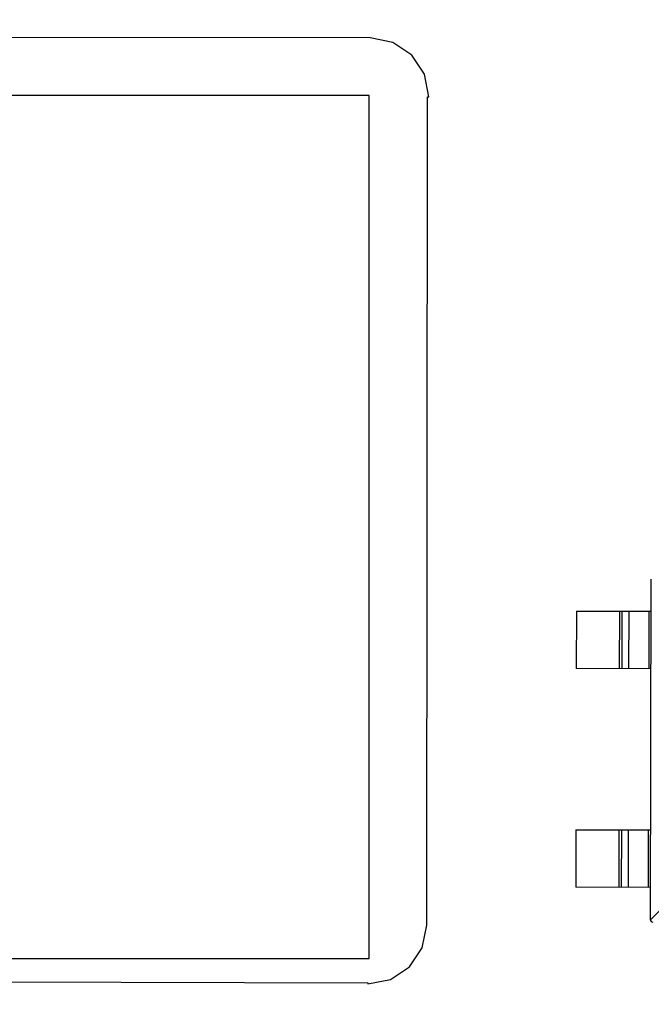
# Model space of a CAD drawing. Header units: millimetres. Extents: x 64 to 213, y 7 to 77.
# Tile 26 of 49: x 188.13 to 193.62, y 20.8 to 29.36. Entities that reach past the tile are written whole.
import ezdxf

# ---------------------------------------------------------------- set-up
doc = ezdxf.new("R2010")
doc.units = ezdxf.units.MM
doc.header["$LTSCALE"] = 1.21
doc.header["$MEASUREMENT"] = 0
doc.header["$PDMODE"] = 3
doc.header["$PDSIZE"] = 0.3125
doc.layers.get('0').update_dxf_attribs({"linetype": 'CONTINUOUS'})
doc.layers.get('DEFPOINTS').update_dxf_attribs({"linetype": 'CONTINUOUS'})
doc.layers.add('Dim', color=3, linetype='CONTINUOUS', lineweight=25)
doc.styles.get("Standard").update_dxf_attribs({"font": 'txt', "width": 0.8})
doc.dimstyles.get("Standard").update_dxf_attribs({"dimtxt": 0.15625, "dimasz": 0.1875, "dimexe": 0.125, "dimexo": 0.0625, "dimgap": 0.09, "dimtad": 0, "dimtih": 1, "dimtoh": 1, "dimzin": 4, "dimdsep": 46, "dimtxsty": 'STANDARD', "dimblk": '_FILLED', "dimblk1": '_FILLED', "dimblk2": '_FILLED', "dimcen": 0.09, "dimazin": 1, "dimtp": 0.01, "dimtm": 0.01, "dimtfac": 1, "dimtofl": 0, "dimtmove": 0, "dimatfit": 3, "dimldrblk": '_FILLED', "dimfxl": 1, "dimtolj": 1, "dimtzin": 4, "dimarcsym": 0})

# ---------------------------------------------------------------- blocks, each defined once
blk = doc.blocks.new('_FILLED')
at = {"color": 0, "linetype": 'ByBlock'}
blk.add_solid([(0, 0), (-1, 0.1667), (-1, -0.1667)], dxfattribs=at)
blk = doc.blocks.new('*D21')
at = {"color": 0, "linetype": 'ByBlock', "lineweight": -2}
for p, q in [((197.831, 39.5102), (210.0994, 39.5102)), ((209.9744, 38.5102), (209.9744, 25.0241)), ((209.9744, 8.158), (209.9744, 21.6441)), ((189.9013, 7.158), (210.0994, 7.158))]:
    blk.add_line(p, q, dxfattribs=at)
at = {"layer": 'DEFPOINTS', "color": 0, "linetype": 'ByBlock'}
for p in [(197.7685, 39.5102), (189.8388, 7.158)]:
    blk.add_point(p, dxfattribs=at)
at = {"color": 0, "linetype": 'ByBlock', "lineweight": -2}
for p, rotation in [((209.9744, 39.5102), 90), ((209.9744, 7.158), 270)]:
    blk.add_blockref('_FILLED', p, dxfattribs=dict(at, rotation=rotation))
at = {"color": 0, "linetype": 'ByBlock', "lineweight": -2, "insert": (209.9744, 23.3341), "char_height": 1, "attachment_point": 5, "rotation": 90}
blk.add_mtext('\\A1;32.35', dxfattribs=at)
blk = doc.blocks.new('*D20')
at = {"color": 0, "linetype": 'ByBlock', "lineweight": -2}
for p, q in [((202.281, 28.5303), (207.5967, 28.5303)), ((207.4717, 28.5303), (207.4717, 19.0008)), ((207.4717, 7.158), (207.4717, 16.6875)), ((189.9013, 7.158), (207.5967, 7.158))]:
    blk.add_line(p, q, dxfattribs=at)
at = {"layer": 'DEFPOINTS', "color": 0, "linetype": 'ByBlock'}
for p in [(202.2185, 28.5303), (189.8388, 7.158)]:
    blk.add_point(p, dxfattribs=at)
at = {"color": 0, "linetype": 'ByBlock', "lineweight": -2}
for p, rotation in [((207.4717, 28.5303), 90), ((207.4717, 7.158), 270)]:
    blk.add_blockref('_FILLED', p, dxfattribs=dict(at, rotation=rotation))
at = {"color": 0, "linetype": 'ByBlock', "lineweight": -2, "insert": (207.4717, 17.8442), "char_height": 1, "attachment_point": 5, "rotation": 90}
blk.add_mtext('\\A1;21.4', dxfattribs=at)
blk = doc.blocks.new('*D23')
at = {"color": 0, "linetype": 'ByBlock', "lineweight": -2}
for p, q in [((185.4771, 48.1938), (212.4856, 48.1938)), ((212.3606, 48.1938), (212.3606, 28.7659)), ((212.3606, 7.158), (212.3606, 26.5859)), ((189.9013, 7.158), (212.4856, 7.158))]:
    blk.add_line(p, q, dxfattribs=at)
at = {"layer": 'DEFPOINTS', "color": 0, "linetype": 'ByBlock'}
for p in [(185.4146, 48.1938), (189.8388, 7.158)]:
    blk.add_point(p, dxfattribs=at)
at = {"color": 0, "linetype": 'ByBlock', "lineweight": -2}
for p, rotation in [((212.3606, 48.1938), 90), ((212.3606, 7.158), 270)]:
    blk.add_blockref('_FILLED', p, dxfattribs=dict(at, rotation=rotation))
at = {"color": 0, "linetype": 'ByBlock', "lineweight": -2, "insert": (212.3606, 27.6759), "char_height": 1, "attachment_point": 5, "rotation": 90}
blk.add_mtext('\\A1;41.0', dxfattribs=at)

msp = doc.modelspace()

# ---------------------------------------------------------------- linework, layer by layer
at = {"color": 7, "linetype": 'Continuous'}
for p, q in [((191.1734, 29.2017), (183.1734, 29.2115)), ((191.3684, 29.1624), (191.1734, 29.2017)), ((191.5335, 29.0515), (191.3684, 29.1624)), ((191.6436, 28.8859), (191.5335, 29.0515)), ((191.6819, 28.6907), (191.6436, 28.8859)), ((191.1646, 28.7017), (183.1646, 28.7017)), ((191.1646, 21.2017), (191.1646, 28.7017)), ((191.6643, 21.4907), (191.6721, 28.6907)), ((191.6721, 28.6907), (191.6819, 28.6907)), ((193.6085, 21.5394), (193.6158, 24.4994)), ((192.9651, 24.221), (192.9638, 23.721)), ((192.9651, 24.221), (193.6151, 24.2194)), ((193.34, 23.72), (193.3412, 24.22)), ((193.361, 24.22), (193.3598, 23.72)), ((193.419, 24.2199), (193.4178, 23.7199)), ((193.5961, 23.7194), (193.5973, 24.2194)), ((193.6138, 23.7194), (192.9638, 23.721)), ((192.9604, 22.321), (192.9592, 21.821)), ((192.9604, 22.321), (193.6104, 22.3194)), ((193.3353, 21.8201), (193.3366, 22.3201)), ((193.3564, 22.32), (193.3551, 21.82)), ((193.4144, 22.3199), (193.4132, 21.8199)), ((193.5914, 21.8194), (193.5926, 22.3194)), ((193.6092, 21.8194), (192.9592, 21.821)), ((193.6085, 21.5391), (193.7001, 21.6303)), ((191.625, 21.2957), (191.6643, 21.4907)), ((191.5141, 21.1306), (191.625, 21.2957)), ((183.1646, 21.2017), (191.1646, 21.2017)), ((191.3484, 21.0205), (191.5141, 21.1306)), ((183.1533, 21.0115), (191.1533, 20.9919)), ((191.1533, 20.9821), (191.3484, 21.0205)), ((191.1533, 20.9919), (191.1533, 20.9821))]:
    msp.add_line(p, q, dxfattribs=at)
for centre, radius, start, end in [((185.4146, 28.9388), 19.255, 315, 225), ((185.4146, 28.9388), 19.055, 315, 225), ((193.6285, 21.5393), 0.02, 179.85969, 269.85969)]:
    msp.add_arc(centre, radius, start, end, dxfattribs=at)

# ---------------------------------------------------------------- dimensions: what is measured, and where the dimension line sits
at = {"layer": 'Dim'}
for base, p1, p2, picture, middle in [((212.3606, 7.158), (185.4146, 48.1938), (189.8388, 7.158), '*D23', (212.3606, 27.6759)), ((207.4717, 28.5303), (189.8388, 7.158), (202.2185, 28.5303), '*D20', (207.4717, 17.8442))]:
    dim = msp.add_linear_dim(base=base, p1=p1, p2=p2, angle=90, dimstyle='STANDARD', override={"dimtxt": 1, "dimasz": 1, "dimtih": 0, "dimtoh": 0, "dimdec": 1, "dimzin": 0, "dimcen": 0.198, "dimadec": 0, "dimazin": 0, "dimtp": 0, "dimtm": 0, "dimtdec": 4, "dimtzin": 0}, dxfattribs=at)
    dim.commit()
    dim.dimension.update_dxf_attribs({"geometry": picture, "text_midpoint": middle})
dim = msp.add_linear_dim(base=(209.9744, 39.5102), p1=(189.8388, 7.158), p2=(197.7685, 39.5102), angle=90, dimstyle='STANDARD', override={"dimtxt": 1, "dimasz": 1, "dimtih": 0, "dimtoh": 0, "dimzin": 0, "dimcen": 0.198, "dimadec": 0, "dimazin": 0, "dimtp": 0, "dimtm": 0, "dimtdec": 4, "dimtzin": 0}, dxfattribs=at)
dim.commit()
dim.dimension.update_dxf_attribs({"geometry": '*D21', "text_midpoint": (209.9744, 23.3341), "dimtype": 160})

doc.saveas('drawing.dxf')
